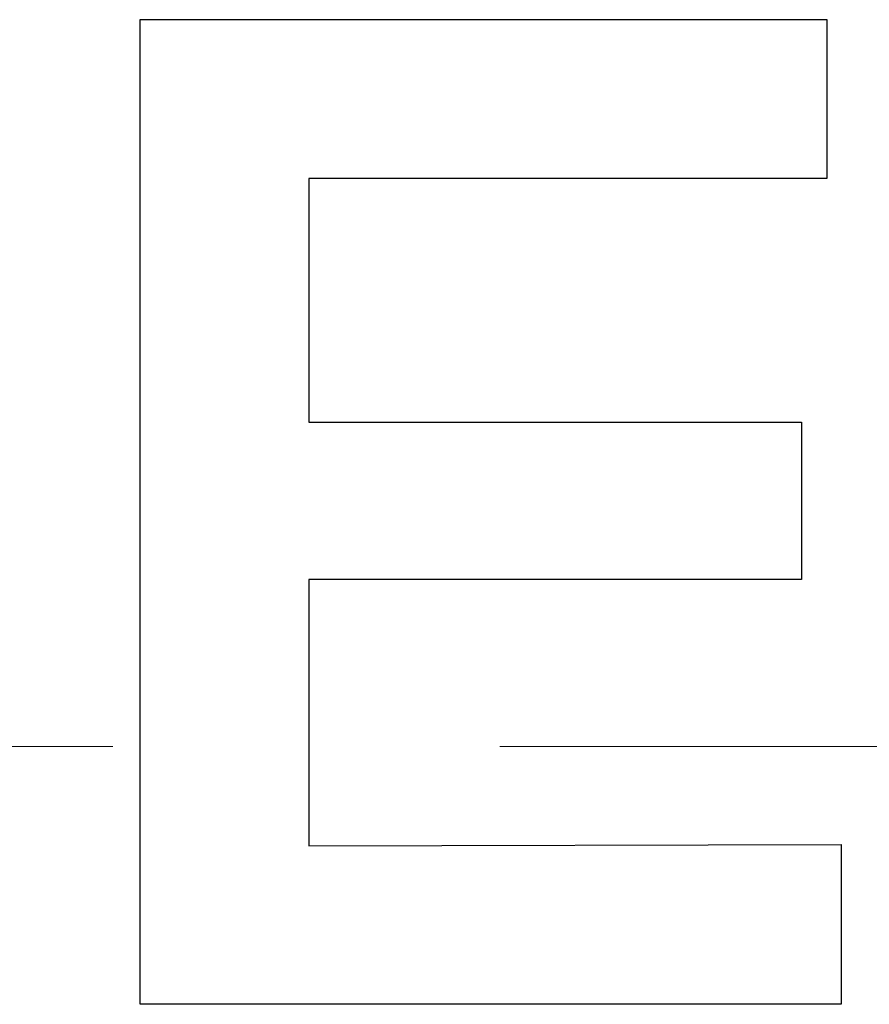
# Model space of a CAD drawing. Header units: inches. Extents: x 749 to 1245, y 24 to 374.
# Tile 52 of 145: x 880.64 to 882.01, y 257.08 to 258.67. Entities that reach past the tile are written whole.
import ezdxf

# ---------------------------------------------------------------- set-up
doc = ezdxf.new("R2010")
doc.units = ezdxf.units.IN
doc.header["$LTSCALE"] = 5
doc.header["$MEASUREMENT"] = 0
doc.linetypes.add('CENTER2', pattern=[1.125, 0.75, -0.125, 0.125, -0.125])
doc.layers.add('AM_0', color=7, linetype='CONTINUOUS', lineweight=30)
doc.layers.add('AM_7_Center', color=1, linetype='CENTER2', lineweight=15)

msp = doc.modelspace()

# ---------------------------------------------------------------- linework, layer by layer
at = {"layer": 'AM_0', "color": 1, "linetype": 'Continuous'}
for p, q in [((880.8301, 258.6721), (881.9391, 258.6721)), ((880.8301, 257.0823), (880.8301, 258.6721)), ((881.9391, 258.6721), (881.9391, 258.4159)), ((881.9391, 258.4159), (881.1029, 258.4159)), ((881.1029, 258.4159), (881.1029, 258.0221)), ((881.1029, 258.0221), (881.8987, 258.0221)), ((881.8987, 258.0221), (881.8987, 257.7682)), ((881.8987, 257.7682), (881.1029, 257.7682)), ((881.1029, 257.7682), (881.1029, 257.3384)), ((881.1029, 257.3384), (881.9625, 257.3405)), ((881.9625, 257.3405), (881.9625, 257.0823)), ((881.9625, 257.0823), (880.8301, 257.0823))]:
    msp.add_line(p, q, dxfattribs=at)
at = {"layer": 'AM_7_Center'}
msp.add_line((830.7862, 257.4986), (920.9862, 257.4986), dxfattribs=at)

doc.saveas('drawing.dxf')
